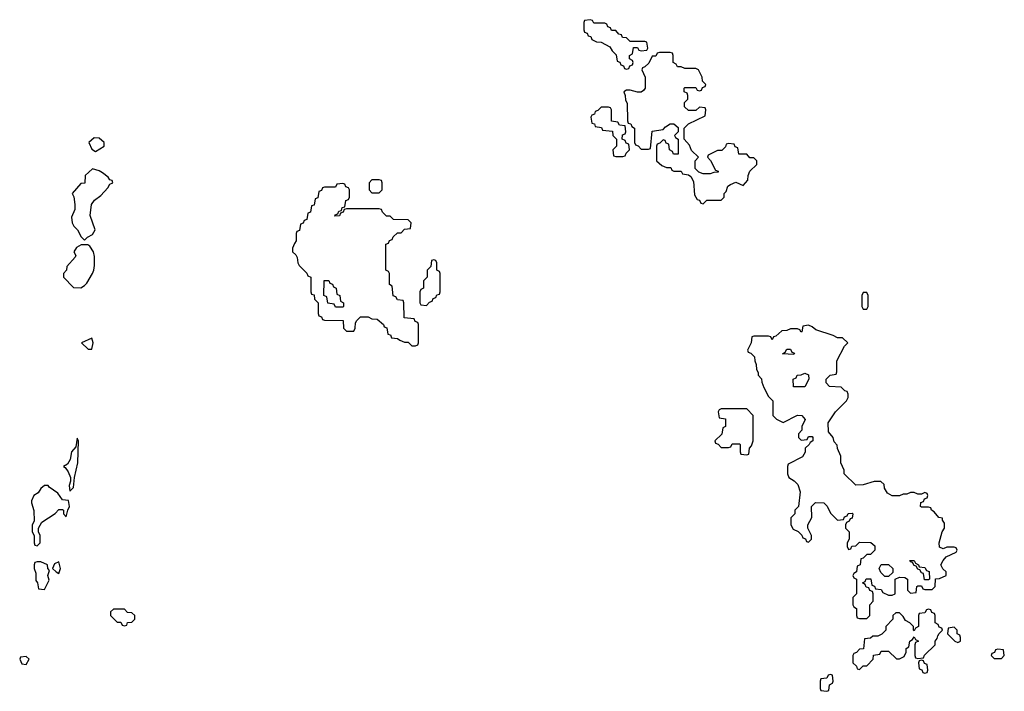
# Model space of a CAD drawing. Header units: inches. Extents: x 2769379 to 2883802, y 684208 to 828654.
# Tile 73 of 256: x 2831614 to 2837026, y 722434 to 726126. Entities that reach past the tile are written whole.
import ezdxf

# ---------------------------------------------------------------- set-up
doc = ezdxf.new("R2010")
doc.units = ezdxf.units.IN
doc.header["$MEASUREMENT"] = 0
doc.layers.add('C8732', color=7, linetype='Continuous')

msp = doc.modelspace()

# ---------------------------------------------------------------- linework, layer by layer
at = {"layer": 'C8732', "color": 2, "elevation": 2}
for points in [[(2834750, 726126), (2834718, 726122), (2834714, 726110), (2834714, 726070), (2834718, 726058), (2834732.7, 726052.7), (2834738, 726038), (2834752.7, 726032.7), (2834758, 726018), (2834783.6, 726003.6), (2834810, 726002), (2834856.9, 725976.9), (2834870, 725954), (2834892.7, 725932.7), (2834898, 725898), (2834912.7, 725892.7), (2834918, 725878), (2834932.7, 725872.7), (2834938, 725858), (2834950, 725854), (2834962, 725858), (2834967.3, 725872.7), (2834982, 725878), (2834986, 725890), (2834982, 725902), (2834966, 725910), (2834966, 725930), (2834982, 725938), (2834987.3, 725972.7), (2835010, 725974), (2835018, 725958), (2835030, 725954), (2835062, 725958), (2835066, 725970), (2835062, 726002), (2835050, 726006), (2834970, 726006), (2834950, 726026), (2834927.3, 726027.3), (2834922, 726042), (2834907.3, 726047.3), (2834890, 726066), (2834867.3, 726067.3), (2834862, 726082), (2834847.3, 726087.3), (2834842, 726102), (2834830, 726106), (2834770, 726106), (2834762, 726122)], [(2835190, 725946), (2835130, 725946), (2835118, 725942), (2835110, 725926), (2835090, 725926), (2835072.7, 725887.3), (2835050, 725866), (2835038, 725862), (2835034, 725850), (2835052, 725810), (2835052, 725750), (2835043.6, 725736.4), (2835030, 725728), (2835010, 725728), (2834970, 725738), (2834950, 725738), (2834934, 725730), (2834942, 725710), (2834943.6, 725683.6), (2834952.7, 725667.3), (2834954, 725570), (2834958, 725558), (2834972.7, 725552.7), (2834978, 725538), (2834994, 725530), (2834994, 725450), (2834998, 725438), (2835012.7, 725432.7), (2835030, 725414), (2835070, 725414), (2835082, 725418), (2835090, 725514), (2835150, 725522), (2835163.1, 725536.9), (2835190, 725554), (2835210, 725554), (2835232.7, 725532.7), (2835234, 725510), (2835214, 725490), (2835218, 725478), (2835234, 725470), (2835232.7, 725387.3), (2835207.3, 725387.3), (2835202, 725402), (2835186, 725410), (2835182, 725442), (2835167.3, 725447.3), (2835162, 725462), (2835150, 725466), (2835132.7, 725447.3), (2835118, 725442), (2835114, 725430), (2835114, 725350), (2835143.6, 725323.6), (2835170, 725314), (2835192.7, 725312.7), (2835198, 725298), (2835210, 725294), (2835250, 725294), (2835258, 725278), (2835290, 725274), (2835303.6, 725263.6), (2835316.9, 725236.9), (2835323.6, 725163.6), (2835338, 725138), (2835350, 725134), (2835358, 725118), (2835370, 725114), (2835390, 725134), (2835470, 725134), (2835486, 725150), (2835486, 725170), (2835498, 725182), (2835506, 725210), (2835520.4, 725219.6), (2835550, 725232), (2835590, 725214), (2835616.4, 725243.6), (2835618, 725270), (2835627.3, 725292.7), (2835666, 725330), (2835666, 725350), (2835650, 725366), (2835627.3, 725367.3), (2835610, 725386), (2835567.3, 725387.3), (2835562, 725422), (2835547.3, 725427.3), (2835542, 725442), (2835510, 725446), (2835498, 725442), (2835492.7, 725427.3), (2835472.7, 725407.3), (2835450, 725406), (2835398, 725382), (2835394, 725370), (2835411.6, 725351.6), (2835438, 725298), (2835452.7, 725292.7), (2835452.7, 725287.3), (2835430, 725286), (2835410, 725278), (2835370, 725278), (2835347.3, 725287.3), (2835327.3, 725307.3), (2835326, 725350), (2835346, 725370), (2835307.3, 725407.3), (2835296.4, 725436.4), (2835266, 725470), (2835266, 725530), (2835290, 725554), (2835382, 725598), (2835386, 725630), (2835382, 725642), (2835350, 725646), (2835330, 725626), (2835290, 725626), (2835267.3, 725647.3), (2835268.4, 725671.6), (2835286, 725690), (2835286, 725710), (2835282, 725722), (2835266, 725730), (2835266, 725750), (2835270, 725754), (2835330, 725754), (2835338, 725738), (2835350, 725734), (2835362, 725738), (2835367.3, 725752.7), (2835382, 725758), (2835386, 725770), (2835367.3, 725787.3), (2835366, 725810), (2835346, 725850), (2835330, 725858), (2835270, 725858), (2835250, 725866), (2835230, 725866), (2835222, 725882), (2835206, 725890), (2835206, 725930), (2835202, 725942)], [(2834850, 725646), (2834810, 725646), (2834792.7, 725627.3), (2834778, 725622), (2834772.7, 725607.3), (2834758, 725602), (2834754, 725590), (2834758, 725558), (2834772.7, 725552.7), (2834778, 725538), (2834812.7, 725532.7), (2834818, 725518), (2834872.7, 725512.7), (2834874, 725490), (2834894, 725470), (2834894, 725430), (2834874, 725410), (2834878, 725378), (2834890, 725374), (2834930, 725374), (2834942, 725378), (2834947.3, 725392.7), (2834966, 725410), (2834962, 725442), (2834947.3, 725447.3), (2834942, 725462), (2834926, 725470), (2834927.3, 725492.7), (2834942, 725498), (2834946, 725510), (2834942, 725542), (2834910, 725546), (2834902, 725562), (2834867.3, 725567.3), (2834866, 725630), (2834862, 725642)], [(2832023.6, 725476.4), (2831994, 725450), (2832010, 725414), (2832030, 725402), (2832078, 725430), (2832078, 725450), (2832050, 725475.3)], [(2832014, 725306), (2831974, 725270), (2831972.7, 725227.3), (2831950, 725226), (2831902, 725170), (2831911.6, 725151.6), (2831918, 725110), (2831916.9, 725083.1), (2831899.6, 725040.4), (2831902, 725010), (2831911.1, 724991.1), (2831930.9, 724970.9), (2831951.6, 724931.6), (2831970, 724914), (2831986, 724930), (2832014.6, 724945.4), (2832028, 724970), (2832002, 725050), (2832008.7, 725110), (2832025.6, 725134.4), (2832060.2, 725159.8), (2832098, 725202), (2832110, 725222), (2832126, 725230), (2832122, 725242), (2832110, 725246), (2832100.2, 725260.2), (2832070, 725284), (2832050, 725295.3)], [(2833390, 725226), (2833358, 725222), (2833350, 725206), (2833290, 725206), (2833278, 725202), (2833272.7, 725187.3), (2833258, 725182), (2833252.7, 725147.3), (2833238, 725142), (2833232.7, 725107.3), (2833218, 725102), (2833212.7, 725067.3), (2833198, 725062), (2833192.7, 725027.3), (2833178, 725022), (2833172.7, 725007.3), (2833158, 725002), (2833152.7, 724967.3), (2833138, 724962), (2833134, 724950), (2833134, 724910), (2833123.6, 724896.4), (2833114, 724870), (2833114, 724850), (2833132.7, 724832.7), (2833139.6, 724819.6), (2833142, 724790), (2833150, 724774), (2833192.7, 724732.7), (2833198, 724718), (2833214, 724710), (2833214, 724630), (2833218, 724618), (2833232.7, 724612.7), (2833234, 724590), (2833254, 724570), (2833254, 724510), (2833258, 724498), (2833272.7, 724492.7), (2833278, 724478), (2833290, 724474), (2833392.7, 724472.7), (2833394, 724430), (2833410, 724414), (2833450, 724414), (2833458, 724430), (2833460.4, 724459.6), (2833467.3, 724472.7), (2833488, 724492), (2833530, 724492), (2833550, 724482), (2833579.6, 724479.6), (2833614, 724450), (2833618, 724438), (2833632.7, 724432.7), (2833638, 724398), (2833652.7, 724392.7), (2833658, 724378), (2833690, 724374), (2833703.6, 724363.6), (2833730, 724354), (2833750, 724354), (2833770, 724334), (2833790, 724334), (2833802, 724338), (2833806, 724350), (2833806, 724450), (2833802, 724462), (2833787.3, 724467.3), (2833782, 724482), (2833727.3, 724487.3), (2833726, 724570), (2833722, 724582), (2833690, 724586), (2833682, 724602), (2833667.3, 724607.3), (2833662, 724662), (2833646, 724670), (2833646, 724730), (2833642, 724742), (2833626, 724750), (2833627.3, 724892.7), (2833642, 724898), (2833647.3, 724912.7), (2833662, 724918), (2833667.3, 724932.7), (2833690, 724954), (2833710, 724954), (2833730, 724974), (2833762, 724978), (2833766, 725010), (2833750, 725026), (2833668.4, 725028.4), (2833650, 725046), (2833630, 725046), (2833607.3, 725067.3), (2833602, 725082), (2833590, 725086), (2833410, 725086), (2833398, 725082), (2833392.7, 725067.3), (2833378, 725062), (2833372.7, 725047.3), (2833346, 725046), (2833347.3, 725052.7), (2833362, 725058), (2833367.3, 725072.7), (2833382, 725078), (2833387.3, 725092.7), (2833402, 725098), (2833407.3, 725132.7), (2833422, 725138), (2833426, 725150), (2833426, 725190), (2833422, 725202), (2833407.3, 725207.3), (2833402, 725222)], [(2833590, 725246), (2833550, 725246), (2833534, 725230), (2833534, 725190), (2833550, 725174), (2833590, 725174), (2833606, 725190), (2833606, 725230), (2833602, 725242)], [(2831988.4, 724888.4), (2831951.6, 724888.4), (2831925.4, 724874.6), (2831912, 724850), (2831922, 724830), (2831919.6, 724820.4), (2831874, 724770), (2831871.6, 724748.4), (2831854, 724730), (2831854, 724710), (2831910, 724654), (2831950, 724652), (2831970, 724664.7), (2831983.1, 724676.9), (2832014, 724730), (2832022, 724750), (2832024.7, 724775.3), (2832024.7, 724824.7), (2832019, 724850), (2832000.4, 724880.4)], [(2833890, 724806), (2833878, 724802), (2833874, 724770), (2833854, 724750), (2833854, 724710), (2833834, 724690), (2833834, 724650), (2833818, 724642), (2833814, 724630), (2833814, 724570), (2833818, 724558), (2833850, 724554), (2833867.3, 724572.7), (2833882, 724578), (2833887.3, 724592.7), (2833902, 724598), (2833907.3, 724612.7), (2833922, 724618), (2833926, 724630), (2833926, 724730), (2833922, 724742), (2833906, 724750), (2833906, 724790), (2833902, 724802)], [(2833350, 724546), (2833342, 724562), (2833307.3, 724567.3), (2833302, 724602), (2833286, 724610), (2833287.3, 724692.7), (2833312.7, 724692.7), (2833318, 724678), (2833332.7, 724672.7), (2833338, 724658), (2833354, 724650), (2833358, 724618), (2833374, 724610), (2833378, 724578), (2833394, 724570), (2833394, 724550), (2833390, 724546)], [(2836270, 724626), (2836250, 724626), (2836242, 724610), (2836242, 724550), (2836250, 724534), (2836270, 724534), (2836278, 724550), (2836278, 724610)], [(2835950, 724446), (2835918, 724442), (2835914, 724410), (2835910, 724408), (2835902, 724422), (2835890, 724426), (2835850, 724426), (2835830, 724418), (2835803.6, 724416.4), (2835770, 724386), (2835758, 724382), (2835750, 724366), (2835742, 724382), (2835730, 724386), (2835650, 724386), (2835638, 724382), (2835634, 724350), (2835614, 724310), (2835618, 724298), (2835632.7, 724292.7), (2835652.7, 724272.7), (2835654, 724250), (2835662, 724230), (2835663.6, 724203.6), (2835672.7, 724187.3), (2835672.7, 724172.7), (2835691.6, 724151.6), (2835692.7, 724132.7), (2835703.6, 724103.6), (2835730, 724054), (2835754, 724030), (2835754, 723950), (2835774, 723930), (2835810, 723912), (2835890, 723952), (2835914, 723950), (2835932, 723928), (2835914, 723890), (2835914, 723870), (2835894, 723850), (2835894, 723830), (2835910, 723814), (2835942, 723818), (2835950, 723834), (2835970, 723834), (2835974, 723830), (2835974, 723810), (2835958, 723802), (2835954, 723790), (2835932, 723770), (2835931.1, 723748.9), (2835916.9, 723723.1), (2835838, 723682), (2835834, 723670), (2835834, 723630), (2835842, 723610), (2835871.1, 723591.1), (2835891.1, 723571.1), (2835904.7, 723530), (2835894, 723450), (2835874, 723430), (2835874, 723410), (2835852.7, 723387.3), (2835852, 723350), (2835865.4, 723325.4), (2835892.7, 723312.7), (2835912.7, 723292.7), (2835918, 723278), (2835932.7, 723272.7), (2835938, 723258), (2835950, 723254), (2835966, 723270), (2835966, 723290), (2835946, 723330), (2835946, 723350), (2835968, 723390), (2835966, 723450), (2835988.4, 723471.6), (2836034, 723470), (2836051.6, 723451.6), (2836070, 723414), (2836110, 723374), (2836142, 723378), (2836147.3, 723392.7), (2836162, 723398), (2836168.4, 723411.6), (2836190, 723414), (2836194, 723410), (2836190, 723386), (2836178, 723382), (2836174, 723370), (2836158, 723362), (2836154, 723350), (2836154, 723330), (2836174, 723310), (2836174, 723270), (2836162, 723250), (2836162, 723230), (2836170, 723214), (2836182, 723218), (2836187.3, 723232.7), (2836210, 723234), (2836230, 723254), (2836292, 723252), (2836314, 723234), (2836314, 723210), (2836290, 723186), (2836270, 723186), (2836250, 723166), (2836238, 723162), (2836234, 723130), (2836218, 723122), (2836214, 723090), (2836198, 723082), (2836194, 723070), (2836198, 723058), (2836214, 723050), (2836214, 722970), (2836194, 722950), (2836194, 722910), (2836198, 722898), (2836214, 722890), (2836214, 722850), (2836218, 722838), (2836230, 722834), (2836270, 722834), (2836286, 722850), (2836286, 722910), (2836306, 722930), (2836306, 722970), (2836302, 722982), (2836287.3, 722987.3), (2836282, 723002), (2836267.3, 723007.3), (2836262, 723022), (2836246, 723030), (2836262, 723038), (2836267.3, 723052.7), (2836292.7, 723052.7), (2836298, 723018), (2836312.7, 723012.7), (2836318, 722998), (2836350, 722994), (2836358, 722978), (2836390, 722962), (2836410, 722962), (2836426, 722970), (2836426, 723050), (2836450, 723062), (2836479.6, 723059.6), (2836494, 723050), (2836494, 722990), (2836510, 722974), (2836542, 722978), (2836546, 723010), (2836550, 723014), (2836570, 723014), (2836578, 722998), (2836590, 722994), (2836630, 722994), (2836646, 723010), (2836647.3, 723052.7), (2836670, 723054), (2836706, 723070), (2836706, 723090), (2836687.3, 723107.3), (2836678, 723130), (2836690, 723154), (2836707.3, 723172.7), (2836762, 723198), (2836766, 723210), (2836762, 723222), (2836750, 723226), (2836710, 723226), (2836690, 723218), (2836670, 723226), (2836668.7, 723250), (2836684, 723310), (2836698, 723330), (2836698, 723358), (2836686, 723374), (2836686, 723386), (2836666, 723390), (2836640.4, 723420.4), (2836626, 723430), (2836622, 723442), (2836610, 723446), (2836570, 723446), (2836566, 723450), (2836567.3, 723472.7), (2836582, 723478), (2836587.3, 723492.7), (2836602, 723498), (2836606, 723510), (2836602, 723522), (2836590, 723526), (2836570, 723518), (2836550, 723518), (2836530, 723526), (2836510, 723526), (2836490, 723518), (2836470, 723518), (2836450, 723508), (2836410, 723508), (2836383.1, 723523.1), (2836368, 723550), (2836366, 723570), (2836347.3, 723587.3), (2836310, 723588), (2836250, 723568.7), (2836210, 723568), (2836146, 723630), (2836146, 723650), (2836128, 723690), (2836127.3, 723727.3), (2836108.4, 723768.4), (2836107.3, 723787.3), (2836090, 723806), (2836086, 723830), (2836060.4, 723860.4), (2836058, 723910), (2836098, 723970), (2836158, 724030), (2836168, 724050), (2836167.3, 724067.3), (2836162, 724082), (2836150, 724086), (2836130, 724106), (2836066, 724110), (2836046, 724130), (2836046, 724150), (2836068.7, 724171.3), (2836102, 724178), (2836106, 724190), (2836106, 724250), (2836148.4, 724331.6), (2836166, 724350), (2836136.4, 724376.4), (2836110, 724378), (2836086, 724390), (2835990, 724422), (2835970, 724438)], [(2832010, 724375.3), (2831954, 724350), (2831990, 724314), (2832010, 724314), (2832017.2, 724350)], [(2835870, 724286), (2835806, 724290), (2835822, 724298), (2835830, 724314), (2835850, 724314), (2835858, 724298), (2835872.7, 724292.7)], [(2835867.3, 724107.3), (2835866, 724150), (2835882, 724158), (2835887.3, 724172.7), (2835910, 724174), (2835930, 724182), (2835950, 724174), (2835952, 724150), (2835930, 724108)], [(2835610, 723986), (2835470, 723986), (2835458, 723982), (2835454, 723970), (2835458, 723938), (2835492.7, 723932.7), (2835494, 723890), (2835478, 723882), (2835472.7, 723847.3), (2835434, 723810), (2835438, 723798), (2835452.7, 723792.7), (2835470, 723774), (2835510, 723774), (2835522, 723778), (2835530, 723794), (2835570, 723794), (2835574, 723790), (2835574, 723750), (2835578, 723738), (2835610, 723734), (2835622, 723738), (2835626, 723770), (2835636.4, 723783.6), (2835646, 723810), (2835646, 723950)], [(2831930, 723826), (2831922, 723778), (2831898, 723750), (2831891.6, 723708.4), (2831876.9, 723683.1), (2831854, 723670), (2831863.6, 723663.6), (2831879.8, 723639.8), (2831894, 723610), (2831894, 723590), (2831885.4, 723565.4), (2831890, 723534), (2831910, 723554), (2831915.3, 723610), (2831933.2, 723690), (2831938, 723810)], [(2831770, 723566), (2831750, 723566), (2831730, 723548), (2831714.8, 723525.2), (2831692, 723510), (2831679.6, 723480.4), (2831678, 723470), (2831691.6, 723428.4), (2831694, 723370), (2831682, 723350), (2831682, 723310), (2831694, 723290), (2831694, 723250), (2831698, 723238), (2831710, 723234), (2831726, 723250), (2831726, 723290), (2831718, 723310), (2831718, 723330), (2831735.3, 723364.7), (2831808.4, 723411.6), (2831830, 723434), (2831850, 723434), (2831854, 723430), (2831854, 723410), (2831870, 723394), (2831878, 723430), (2831888, 723450), (2831882, 723482), (2831850, 723486), (2831824, 723524), (2831776.4, 723556.4)], [(2836610, 723046), (2836587.3, 723047.3), (2836582, 723082), (2836570, 723086), (2836562, 723102), (2836550, 723106), (2836542, 723122), (2836530, 723126), (2836522, 723142), (2836510, 723146), (2836507.3, 723152.7), (2836530, 723154), (2836538, 723138), (2836554, 723130), (2836558, 723118), (2836590, 723114), (2836598, 723098), (2836612.7, 723092.7), (2836614, 723050)], [(2831730, 723146), (2831710, 723146), (2831698, 723142), (2831694, 723130), (2831694, 723110), (2831703.6, 723083.6), (2831703.6, 723043.6), (2831712, 723030), (2831718, 722998), (2831750, 722994), (2831775.3, 723044.7), (2831768.7, 723070), (2831778, 723098), (2831768, 723110), (2831766, 723130)], [(2831830, 723146), (2831805.4, 723134.6), (2831794, 723110), (2831814, 723090), (2831830, 723082), (2831839, 723110)], [(2836370, 723066), (2836347.3, 723087.3), (2836338, 723110), (2836348.4, 723131.6), (2836390, 723132), (2836414, 723110), (2836412.7, 723087.3), (2836390, 723066)], [(2832190, 722886), (2832130, 722886), (2832114, 722870), (2832114, 722850), (2832150, 722814), (2832170, 722814), (2832178, 722798), (2832190, 722794), (2832202, 722798), (2832207.3, 722812.7), (2832230, 722814), (2832246, 722830), (2832246, 722850), (2832230, 722866), (2832207.3, 722867.3)], [(2836610, 722886), (2836598, 722882), (2836590, 722866), (2836558, 722862), (2836554, 722850), (2836554, 722790), (2836538, 722782), (2836530, 722766), (2836526, 722770), (2836526, 722790), (2836506, 722810), (2836483.1, 722823.1), (2836470, 722846), (2836450, 722866), (2836430, 722866), (2836414, 722850), (2836414, 722830), (2836374, 722790), (2836374, 722770), (2836352.7, 722747.3), (2836330, 722738), (2836303.6, 722736.4), (2836290, 722726), (2836258, 722722), (2836252.7, 722667.3), (2836230, 722666), (2836212.7, 722647.3), (2836198, 722642), (2836194, 722630), (2836194, 722590), (2836212.7, 722572.7), (2836218, 722558), (2836230, 722554), (2836250, 722574), (2836270, 722574), (2836306, 722610), (2836307.3, 722632.7), (2836342, 722638), (2836350, 722654), (2836390, 722654), (2836432.7, 722612.7), (2836450, 722612), (2836475.3, 722624.7), (2836486, 722650), (2836486, 722670), (2836502, 722678), (2836506, 722710), (2836522, 722718), (2836530, 722734), (2836538, 722718), (2836554, 722710), (2836538, 722702), (2836534, 722690), (2836534, 722630), (2836538, 722618), (2836550, 722614), (2836582, 722618), (2836587.3, 722632.7), (2836646, 722690), (2836646, 722710), (2836656.4, 722723.6), (2836660.4, 722739.6), (2836667.3, 722752.7), (2836686, 722770), (2836682, 722782), (2836667.3, 722787.3), (2836662, 722802), (2836646, 722810), (2836646, 722850), (2836642, 722862), (2836627.3, 722867.3), (2836622, 722882)], [(2836750, 722786), (2836718, 722782), (2836714, 722750), (2836754, 722710), (2836770, 722702), (2836786, 722710), (2836786, 722730), (2836782, 722742), (2836766, 722750), (2836766, 722770)], [(2836990, 722666), (2836978, 722662), (2836972.7, 722647.3), (2836958, 722642), (2836954, 722630), (2836970, 722614), (2837010, 722614), (2837026, 722630), (2837022, 722662)], [(2831650, 722626), (2831618, 722622), (2831614, 722610), (2831625.4, 722585.4), (2831650, 722582), (2831666, 722610)], [(2836570, 722606), (2836558, 722602), (2836554, 722590), (2836558, 722558), (2836572.7, 722552.7), (2836578, 722538), (2836590, 722534), (2836602, 722538), (2836606, 722550), (2836602, 722582), (2836587.3, 722587.3), (2836582, 722602)], [(2836070, 722526), (2836058, 722522), (2836050, 722506), (2836018, 722502), (2836014, 722490), (2836014, 722450), (2836018, 722438), (2836050, 722434), (2836062, 722438), (2836066, 722470), (2836082, 722478), (2836086, 722490), (2836082, 722522)]]:
    msp.add_lwpolyline(points, close=True, dxfattribs=at)

doc.saveas('drawing.dxf')
